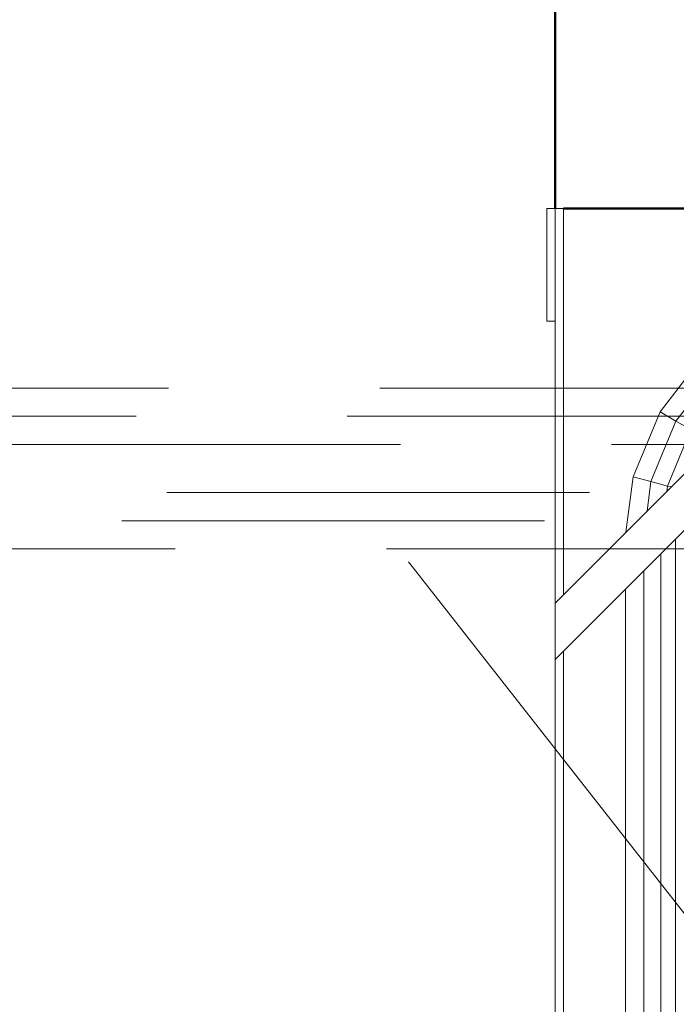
# Model space of a CAD drawing. Header units: millimetres. Extents: x -121 to 87583, y 4737 to 43333.
# Tile 38 of 86: x 43446 to 43679, y 41893 to 42243. Entities that reach past the tile are written whole.
import ezdxf

# ---------------------------------------------------------------- set-up
doc = ezdxf.new("R2010")
doc.units = ezdxf.units.MM
doc.linetypes.add('ADSK_Штриховая_ш3 п1_5', pattern=[225, 150, -75])
for name, color, linetype, lineweight in [('A-DETL-____-MBND', 5, 'ADSK_Штриховая_ш3 п1_5', 20), ('A-WALL-____-MCUT', 113, 'Continuous', 50), ('A-WALL-____-OTLN', 113, 'Continuous', 20), ('M-EQPM-____-OTLN', 50, 'Continuous', 20), ('P-PIPE-____-IDEN', 2, 'Continuous', 20)]:
    doc.layers.add(name, color=color, linetype=linetype, lineweight=lineweight)

# ---------------------------------------------------------------- blocks, each defined once
blk = doc.blocks.new('Прямая форма - 83 new-608778-В_Этаж 01_Водопровод')
at = {"layer": 'M-EQPM-____-OTLN', "color": 9}
for p, q in [((-403.16, 460), (-403.16, 500)), ((-403.16, 500), (-400.16, 500)), ((-400.16, 359.93), (-400.16, 500)), ((-400.16, 500), (-397.16, 500)), ((-240.1, 500), (-400.16, 339.93)), ((-260.1, 500), (-400.16, 359.93)), ((-397.16, 500), (-397.16, 362.93)), ((-400.16, 460), (-403.16, 460)), ((-362.92, 427.78), (-347.73, 447.57)), ((-357.27, 424.52), (-343.12, 442.96)), ((-372.47, 404.73), (-362.92, 427.78)), ((-357.27, 424.52), (-362.92, 427.78)), ((-366.16, 403.04), (-357.27, 424.52)), ((-352, 421.48), (-357.27, 424.52)), ((-360.29, 401.47), (-352, 421.48)), ((-375.06, 385.04), (-372.47, 404.73)), ((-366.16, 403.04), (-372.47, 404.73)), ((-367.54, 392.55), (-366.16, 403.04)), ((-360.29, 401.47), (-366.16, 403.04)), ((-360.54, 399.56), (-360.29, 401.47)), ((-358.98, 401.12), (-360.29, 401.47)), ((-357.48, -383.1), (-357.48, 382.61)), ((-362.66, -383.44), (-362.66, 377.43)), ((-368.69, -383.84), (-368.69, 371.41)), ((-375.16, -384.26), (-375.16, 364.93)), ((-400.16, 359.93), (-400.16, 339.93)), ((-397.16, 342.93), (-397.16, -497)), ((-400.16, -497), (-400.16, 339.93))]:
    blk.add_line(p, q, dxfattribs=at)
blk = doc.blocks.new('Прямая форма - FU - 054-608779-В_Этаж 01_Водопровод')
blk.add_blockref('Прямая форма - 83 new-608778-В_Этаж 01_Водопровод', (0, 0))
blk = doc.blocks.new('Прямая форма - 83 new-608896-В_Этаж 01_Водопровод')
at = {"layer": 'A-WALL-____-MCUT', "color": 253}
for p, q in [((897.33, 100), (760.26, 100)), ((900.33, 0), (900.33, 100))]:
    blk.add_line(p, q, dxfattribs=at)
blk = doc.blocks.new('Прямая форма - SW - 005-608897-В_Этаж 01_Водопровод')
blk.add_blockref('Прямая форма - 83 new-608896-В_Этаж 01_Водопровод', (0, 0))
blk = doc.blocks.new('83 new_ifc_RVT-1-В_Этаж 01_Водопровод')
at = {"layer": 'A-WALL-____-OTLN', "color": 9, "lineweight": 20, "rotation": 180}
blk.add_blockref('Прямая форма - SW - 005-608897-В_Этаж 01_Водопровод', (24510.28, 42275.83), dxfattribs=at)
at = {"layer": 'M-EQPM-____-OTLN', "color": 9, "lineweight": 20}
blk.add_blockref('Прямая форма - FU - 054-608779-В_Этаж 01_Водопровод', (24010.12, 41675.83), dxfattribs=at)

msp = doc.modelspace()

# ---------------------------------------------------------------- linework, layer by layer
at = {"layer": 'A-DETL-____-MBND', "color": 220}
for p, q in [((43948.77, 42112.05), (43206.14, 42112.05)), ((43937.25, 42102.05), (43348.25, 42102.05)), ((43206.14, 42092.05), (43953.25, 42092.05))]:
    msp.add_line(p, q, dxfattribs=at)
at = {"layer": 'A-DETL-____-MBND', "color": 150}
for p, q in [((44098.25, 42074.96), (43351.14, 42074.96)), ((44082.25, 42064.96), (43367.14, 42064.96)), ((43351.14, 42054.96), (44098.25, 42054.96))]:
    msp.add_line(p, q, dxfattribs=at)
at = {"layer": 'P-PIPE-____-IDEN'}
msp.add_line((43583.95, 42050.4), (43923.77, 41617.06), dxfattribs=at)

# ---------------------------------------------------------------- block references
at = {"lineweight": 9}
msp.add_blockref('83 new_ifc_RVT-1-В_Этаж 01_Водопровод', (20026.13, 0), dxfattribs=at)

doc.saveas('drawing.dxf')
